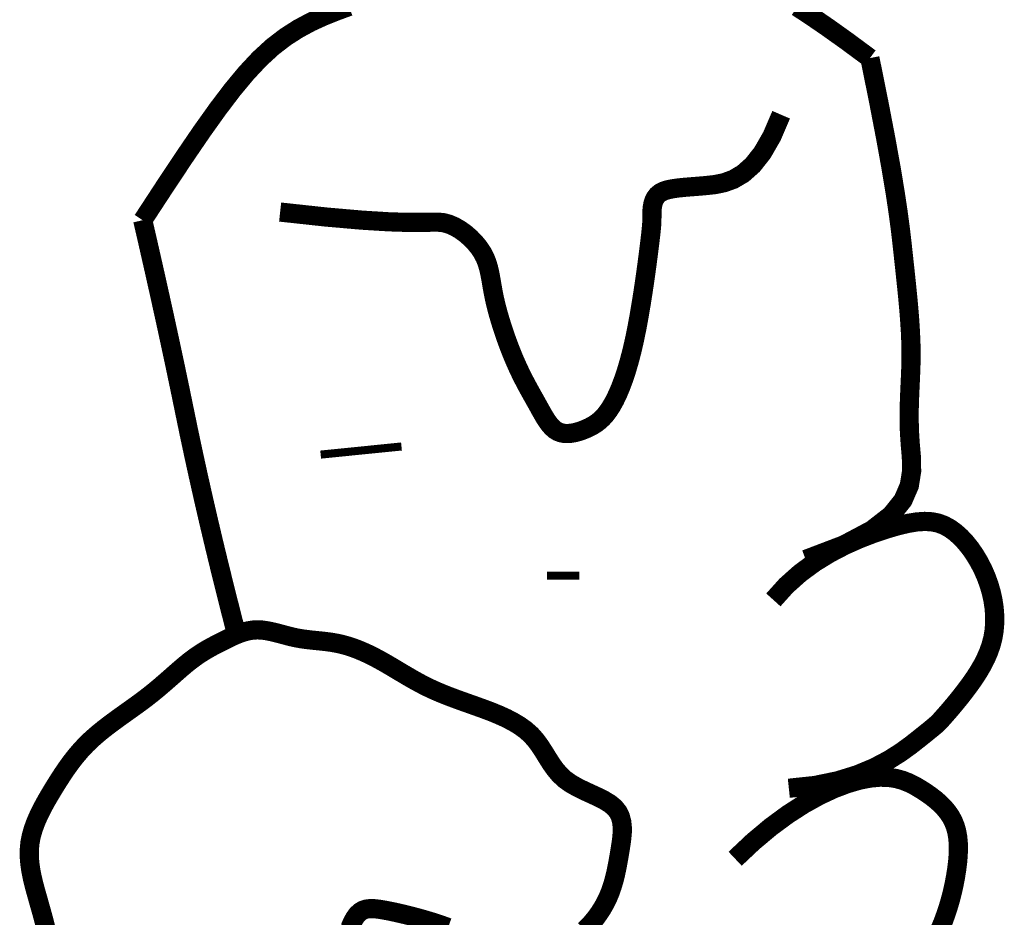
# Model space of a CAD drawing. Header units: inches. Extents: x -21.7 to 11.6, y 10.7 to 21.7.
# Tile 202 of 207: x -14.313 to -14.195, y 12.619 to 12.726. Entities that reach past the tile are written whole.
import ezdxf

# ---------------------------------------------------------------- set-up
doc = ezdxf.new("R2010")
doc.units = ezdxf.units.IN
doc.header["$MEASUREMENT"] = 0
doc.layers.add('FACE', color=160, linetype='Continuous')

msp = doc.modelspace()

# ---------------------------------------------------------------- linework, layer by layer
at = {"layer": 'FACE', "color": 7}
for points, const_width in [([(-14.29856572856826, 12.70231044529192), (-14.2959495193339, 12.70630698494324), (-14.2936035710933, 12.70983800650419), (-14.29148837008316, 12.7129364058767), (-14.28956440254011, 12.71563507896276), (-14.28779215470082, 12.71796692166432), (-14.28613211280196, 12.71996482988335), (-14.28454476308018, 12.7216616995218), (-14.28299059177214, 12.72309042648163), (-14.28143775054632, 12.72428427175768), (-14.27988505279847, 12.72527795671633), (-14.27833897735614, 12.72610656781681), (-14.27680600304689, 12.72680519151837), (-14.27529260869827, 12.72740891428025), (-14.27380527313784, 12.72795282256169)], 0.002302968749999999), ([(-14.22002444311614, 12.72790104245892), (-14.21833786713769, 12.72679610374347), (-14.21634002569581, 12.72542692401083), (-14.2140012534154, 12.72375821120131), (-14.21129188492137, 12.7217546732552)], 0.002302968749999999), ([(-14.21129188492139, 12.7217546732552), (-14.21023375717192, 12.71651665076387), (-14.20939672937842, 12.71216575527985), (-14.20874921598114, 12.70857926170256), (-14.20825963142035, 12.70563444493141), (-14.20789639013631, 12.70320857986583), (-14.20762790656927, 12.70117894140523), (-14.20742259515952, 12.69942280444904), (-14.2072488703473, 12.69781744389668), (-14.20708128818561, 12.69626073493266), (-14.2069189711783, 12.69473295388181), (-14.20676718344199, 12.6932349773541), (-14.20663118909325, 12.69176768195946), (-14.20651625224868, 12.69033194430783), (-14.20642763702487, 12.68892864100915), (-14.20637060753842, 12.68755864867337), (-14.20635042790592, 12.68622284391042), (-14.20636904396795, 12.68491931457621), (-14.20641512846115, 12.68363499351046), (-14.20647403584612, 12.68235402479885), (-14.20653112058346, 12.68106055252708), (-14.20657173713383, 12.67973872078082), (-14.20658123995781, 12.67837267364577), (-14.20654498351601, 12.6769465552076), (-14.20644832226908, 12.675444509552), (-14.20631031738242, 12.67385619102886), (-14.20628485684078, 12.67219329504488), (-14.20655953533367, 12.67047302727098), (-14.20732194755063, 12.66871259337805), (-14.2087596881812, 12.66692919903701), (-14.2110603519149, 12.66514004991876), (-14.21441153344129, 12.66336235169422), (-14.21900082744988, 12.66161331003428)], 0.002302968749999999), ([(-14.28207578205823, 12.70328960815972), (-14.27656646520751, 12.70269333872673), (-14.27228780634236, 12.70231994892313), (-14.26906073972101, 12.70212027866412), (-14.2667061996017, 12.7020451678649), (-14.26504512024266, 12.70204545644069), (-14.26389843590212, 12.7020719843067), (-14.2630870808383, 12.70207559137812), (-14.26243198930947, 12.70200711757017), (-14.26178630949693, 12.70182812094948), (-14.26113204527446, 12.70154303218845), (-14.26048341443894, 12.70116700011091), (-14.25985463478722, 12.70071517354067), (-14.25925992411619, 12.70020270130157), (-14.25871350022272, 12.69964473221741), (-14.25822958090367, 12.69905641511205), (-14.25782238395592, 12.69845289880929), (-14.25750091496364, 12.69784554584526), (-14.2572533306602, 12.69723057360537), (-14.25706257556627, 12.6966004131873), (-14.25691159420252, 12.69594749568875), (-14.25678333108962, 12.69526425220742), (-14.25666073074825, 12.694543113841), (-14.25652673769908, 12.6937765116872), (-14.25636429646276, 12.6929568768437), (-14.25616014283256, 12.69208042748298), (-14.25591617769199, 12.69115853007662), (-14.25563809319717, 12.69020633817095), (-14.25533158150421, 12.68923900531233), (-14.25500233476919, 12.6882716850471), (-14.25465604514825, 12.68731953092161), (-14.25429840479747, 12.68639769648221), (-14.25393510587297, 12.68552133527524), (-14.25357120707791, 12.68470212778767), (-14.25320923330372, 12.68393786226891), (-14.25285107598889, 12.68322285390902), (-14.2524986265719, 12.68255141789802), (-14.25215377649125, 12.68191786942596), (-14.25181841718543, 12.68131652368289), (-14.25149444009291, 12.68074169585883), (-14.25118373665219, 12.68018770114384), (-14.25088693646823, 12.67965106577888), (-14.25059962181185, 12.67913716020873), (-14.25031611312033, 12.67865356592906), (-14.25003073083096, 12.67820786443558), (-14.24973779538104, 12.67780763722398), (-14.24943162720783, 12.67746046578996), (-14.24910654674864, 12.67717393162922), (-14.24875687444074, 12.67695561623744), (-14.248378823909, 12.6768105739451), (-14.24797618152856, 12.67673375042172), (-14.24755462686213, 12.67671756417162), (-14.24711983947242, 12.6767544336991), (-14.24667749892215, 12.67683677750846), (-14.24623328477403, 12.676957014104), (-14.24579287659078, 12.67710756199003), (-14.2453619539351, 12.67728083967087), (-14.24494493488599, 12.67747210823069), (-14.24454119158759, 12.67768799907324), (-14.24414883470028, 12.67793798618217), (-14.24376597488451, 12.67823154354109), (-14.24339072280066, 12.67857814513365), (-14.24302118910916, 12.67898726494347), (-14.2426554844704, 12.6794683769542), (-14.24229171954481, 12.68003095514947), (-14.24192863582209, 12.68068321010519), (-14.24156749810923, 12.68142829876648), (-14.24121020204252, 12.68226811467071), (-14.24085864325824, 12.68320455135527), (-14.24051471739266, 12.68423950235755), (-14.24018032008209, 12.68537486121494), (-14.2398573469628, 12.68661252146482), (-14.23954769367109, 12.68795437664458), (-14.23925325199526, 12.68939537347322), (-14.23897589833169, 12.6909026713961), (-14.23871750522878, 12.6924364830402), (-14.23847994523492, 12.6939570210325), (-14.23826509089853, 12.69542449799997), (-14.238074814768, 12.6967991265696), (-14.23791098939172, 12.69804111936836), (-14.23777548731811, 12.69911068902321), (-14.23766924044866, 12.69998004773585), (-14.23758941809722, 12.70066940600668), (-14.23753224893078, 12.70121097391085), (-14.2374939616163, 12.70163696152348), (-14.23747078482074, 12.70197957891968), (-14.23745894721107, 12.70227103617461), (-14.23745467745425, 12.70254354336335), (-14.23745420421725, 12.70282931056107), (-14.23745248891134, 12.70315297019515), (-14.23743942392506, 12.70350884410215), (-14.23740363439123, 12.70388367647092), (-14.23733374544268, 12.70426421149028), (-14.23721838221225, 12.70463719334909), (-14.23704616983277, 12.70498936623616), (-14.23680573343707, 12.70530747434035), (-14.23648569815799, 12.7055782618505), (-14.23607705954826, 12.70579241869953), (-14.23558029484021, 12.70595641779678), (-14.23499825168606, 12.70608067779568), (-14.23433377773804, 12.70617561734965), (-14.23358972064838, 12.70625165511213), (-14.23276892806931, 12.70631920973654), (-14.23187424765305, 12.70638869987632), (-14.23090852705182, 12.70647054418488), (-14.22987651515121, 12.70658715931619), (-14.2287905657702, 12.70680895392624), (-14.22766493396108, 12.70721833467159), (-14.22651387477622, 12.70789770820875), (-14.22535164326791, 12.70892948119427), (-14.22419249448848, 12.71039606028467), (-14.22305068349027, 12.71237985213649), (-14.22194046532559, 12.71496326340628)], 0.002302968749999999), ([(-14.28729613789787, 12.65259943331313), (-14.28730219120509, 12.65262263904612), (-14.2880020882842, 12.65535091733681), (-14.28869751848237, 12.6581072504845), (-14.28938003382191, 12.66086472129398), (-14.29004118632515, 12.66359641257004), (-14.2906809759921, 12.66630232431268), (-14.29129940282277, 12.6689824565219), (-14.29189646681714, 12.67163680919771), (-14.2924721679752, 12.67426538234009), (-14.29302650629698, 12.67686817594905), (-14.29355948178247, 12.6794451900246), (-14.29409471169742, 12.68204606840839), (-14.29465581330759, 12.68472045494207), (-14.29524278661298, 12.68746834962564), (-14.29585563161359, 12.69028975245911), (-14.29649434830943, 12.69318466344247), (-14.29715893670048, 12.69615308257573), (-14.29784939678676, 12.69919500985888), (-14.29856572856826, 12.70231044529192)], 0.002302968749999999), ([(-14.27720952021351, 12.6741914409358), (-14.26750977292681, 12.67516684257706)], 0.0009694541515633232), ([(-14.2228782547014, 12.65676101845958), (-14.2213407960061, 12.6584693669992), (-14.21966680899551, 12.65996465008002), (-14.21790177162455, 12.66126105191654), (-14.2160911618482, 12.66237275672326), (-14.2142804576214, 12.66331394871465), (-14.21251513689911, 12.66409881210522), (-14.2108406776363, 12.66474153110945), (-14.2093025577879, 12.66525628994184), (-14.20793520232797, 12.66565506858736), (-14.20672882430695, 12.66594103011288), (-14.20566258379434, 12.66611513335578), (-14.20471564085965, 12.66617833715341), (-14.20386715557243, 12.66613160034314), (-14.20309628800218, 12.66597588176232), (-14.20238219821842, 12.66571214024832), (-14.20170404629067, 12.66534133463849), (-14.20104541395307, 12.66486615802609), (-14.2004075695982, 12.66429624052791), (-14.19979620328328, 12.66364294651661), (-14.19921700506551, 12.66291764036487), (-14.19867566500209, 12.66213168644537), (-14.19817787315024, 12.66129644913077), (-14.19772931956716, 12.66042329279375), (-14.19733569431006, 12.65952358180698), (-14.19700206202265, 12.6586076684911), (-14.19673098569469, 12.65768185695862), (-14.19652440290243, 12.65675143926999), (-14.19638425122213, 12.65582170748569), (-14.19631246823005, 12.65489795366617), (-14.19631099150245, 12.65398546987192), (-14.19638175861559, 12.65308954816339), (-14.19652670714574, 12.65221548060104), (-14.19674576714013, 12.65136775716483), (-14.19703083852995, 12.65054765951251), (-14.19737181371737, 12.64975566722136), (-14.19775858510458, 12.64899225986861), (-14.19818104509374, 12.64825791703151), (-14.19862908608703, 12.64755311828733), (-14.19909260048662, 12.64687834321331), (-14.19956148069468, 12.64623407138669), (-14.20002623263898, 12.64562137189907), (-14.20047981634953, 12.64504367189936), (-14.20091580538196, 12.6445049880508), (-14.20132777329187, 12.64400933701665), (-14.20170929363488, 12.64356073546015), (-14.2020539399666, 12.64316320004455), (-14.20235528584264, 12.64282074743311), (-14.20260690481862, 12.64253739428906), (-14.20280899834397, 12.64231166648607), (-14.20298827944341, 12.64212012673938), (-14.20317808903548, 12.64193384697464), (-14.20341176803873, 12.64172389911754), (-14.2037226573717, 12.6414613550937), (-14.20414409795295, 12.64111728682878), (-14.204709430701, 12.64066276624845), (-14.20545199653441, 12.64006886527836), (-14.2064036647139, 12.63932098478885), (-14.20759041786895, 12.63846184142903), (-14.20903676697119, 12.63754848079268), (-14.21076722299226, 12.63663794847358), (-14.21280629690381, 12.63578729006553), (-14.2151784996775, 12.63505355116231), (-14.21790834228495, 12.6344937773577), (-14.22102033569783, 12.6341650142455)], 0.002302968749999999), ([(-14.25004066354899, 12.65965605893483), (-14.24616054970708, 12.65965820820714)], 0.0009694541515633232), ([(-14.3101792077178, 12.61732545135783), (-14.31041053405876, 12.6182325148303), (-14.3106475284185, 12.61911115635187), (-14.31088830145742, 12.61997084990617), (-14.31113096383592, 12.62082106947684), (-14.31137204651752, 12.62166971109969), (-14.3116017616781, 12.62251835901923), (-14.31180874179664, 12.62336701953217), (-14.31198161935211, 12.6242156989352), (-14.3121090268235, 12.625064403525), (-14.31217959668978, 12.6259131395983), (-14.31218196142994, 12.62676191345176), (-14.31210475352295, 12.62761073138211), (-14.31194039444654, 12.62845928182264), (-14.31169646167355, 12.62930598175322), (-14.31138432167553, 12.6301489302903), (-14.31101534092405, 12.63098622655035), (-14.31060088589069, 12.63181596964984), (-14.31015232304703, 12.63263625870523), (-14.30968101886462, 12.63344519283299), (-14.30919833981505, 12.6342408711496), (-14.30871249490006, 12.63502171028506), (-14.30821906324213, 12.63578739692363), (-14.3077104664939, 12.63653793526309), (-14.30717912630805, 12.63727332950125), (-14.3066174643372, 12.63799358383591), (-14.30601790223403, 12.63869870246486), (-14.30537286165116, 12.63938868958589), (-14.30467476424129, 12.64006354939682), (-14.30391950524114, 12.64072359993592), (-14.30311687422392, 12.64137041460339), (-14.30228013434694, 12.64200588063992), (-14.30142254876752, 12.64263188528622), (-14.30055738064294, 12.64325031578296), (-14.29969789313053, 12.64386305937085), (-14.2988573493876, 12.64447200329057), (-14.29804901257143, 12.64507903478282), (-14.29728330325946, 12.64568477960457), (-14.29655927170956, 12.64628481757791), (-14.29587312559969, 12.64687346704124), (-14.29522107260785, 12.64744504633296), (-14.29459932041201, 12.64799387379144), (-14.29400407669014, 12.64851426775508), (-14.29343154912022, 12.64900054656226), (-14.29287794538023, 12.64944702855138), (-14.29233978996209, 12.64984992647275), (-14.29181487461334, 12.65021303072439), (-14.29130130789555, 12.65054202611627), (-14.2907971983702, 12.65084259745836), (-14.2903006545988, 12.65112042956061), (-14.28980978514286, 12.65138120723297), (-14.28932269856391, 12.65163061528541), (-14.28883750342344, 12.6518743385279), (-14.28835230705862, 12.65211585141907), (-14.28786521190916, 12.65234978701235), (-14.28737431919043, 12.65256856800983), (-14.2868777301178, 12.65276461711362), (-14.28637354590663, 12.65293035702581), (-14.28585986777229, 12.65305821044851), (-14.28533479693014, 12.65314060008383), (-14.28479643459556, 12.65316994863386), (-14.28424351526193, 12.65314183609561), (-14.28367730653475, 12.65306447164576), (-14.28309970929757, 12.65294922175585), (-14.28251262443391, 12.65280745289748), (-14.28191795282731, 12.65265053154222), (-14.28131759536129, 12.65248982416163), (-14.28071345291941, 12.65233669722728), (-14.28010742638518, 12.65220251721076), (-14.27950109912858, 12.6520954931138), (-14.27889478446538, 12.65201120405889), (-14.27828847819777, 12.65194207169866), (-14.27768217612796, 12.6518805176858), (-14.27707587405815, 12.65181896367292), (-14.27646956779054, 12.6517498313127), (-14.27586325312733, 12.65166554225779), (-14.27525692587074, 12.65155851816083), (-14.27465026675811, 12.65142244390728), (-14.27404169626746, 12.65125605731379), (-14.27342931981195, 12.65105935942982), (-14.27281124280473, 12.65083235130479), (-14.27218557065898, 12.65057503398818), (-14.27155040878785, 12.65028740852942), (-14.27090386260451, 12.64996947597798), (-14.27024403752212, 12.64962123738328), (-14.26956967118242, 12.64924395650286), (-14.26888203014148, 12.64884394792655), (-14.26818301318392, 12.64842878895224), (-14.26747451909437, 12.64800605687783), (-14.26675844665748, 12.64758332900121), (-14.26603669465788, 12.6471681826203), (-14.2653111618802, 12.64676819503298), (-14.26458374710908, 12.64639094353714), (-14.26385540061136, 12.64604179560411), (-14.26312327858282, 12.64571727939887), (-14.26238358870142, 12.64541171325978), (-14.26163253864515, 12.64511941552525), (-14.26086633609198, 12.64483470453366), (-14.26008118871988, 12.64455189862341), (-14.25927330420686, 12.64426531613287), (-14.25843889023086, 12.64396927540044), (-14.25757731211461, 12.64365809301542), (-14.25670056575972, 12.64332607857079), (-14.25582380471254, 12.64296753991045), (-14.25496218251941, 12.64257678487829), (-14.2541308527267, 12.64214812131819), (-14.25334496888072, 12.64167585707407), (-14.25261968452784, 12.6411542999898), (-14.25197015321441, 12.64057775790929), (-14.25140489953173, 12.63994433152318), (-14.25090593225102, 12.63926729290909), (-14.25044863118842, 12.6385637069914), (-14.2500083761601, 12.63785063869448), (-14.24956054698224, 12.63714515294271), (-14.24908052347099, 12.63646431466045), (-14.24854368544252, 12.63582518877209), (-14.24792541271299, 12.63524484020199), (-14.24721055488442, 12.63473464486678), (-14.24642184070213, 12.63428322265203), (-14.24559146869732, 12.63387350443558), (-14.24475163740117, 12.63348842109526), (-14.24393454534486, 12.63311090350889), (-14.24317239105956, 12.63272388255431), (-14.24249737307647, 12.63231028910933), (-14.24194168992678, 12.6318530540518), (-14.24152901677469, 12.63133921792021), (-14.24124893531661, 12.63077225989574), (-14.24108250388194, 12.63015976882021), (-14.24101078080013, 12.62950933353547), (-14.24101482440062, 12.62882854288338), (-14.2410756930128, 12.62812498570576), (-14.24117444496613, 12.62740625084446), (-14.24129213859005, 12.62667992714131), (-14.24141393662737, 12.62595265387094), (-14.24154141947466, 12.62522727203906), (-14.24168027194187, 12.62450567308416), (-14.24183617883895, 12.62378974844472), (-14.24201482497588, 12.62308138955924), (-14.24222189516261, 12.6223824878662), (-14.2424630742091, 12.6216949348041), (-14.24274404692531, 12.62102062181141), (-14.24306828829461, 12.62036238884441), (-14.24343043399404, 12.61972686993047), (-14.24382290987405, 12.61912164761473), (-14.2442381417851, 12.61855430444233), (-14.24466855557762, 12.61803242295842), (-14.24510657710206, 12.61756358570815), (-14.2455446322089, 12.61715537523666)], 0.002302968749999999), ([(-14.22746396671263, 12.62570655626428), (-14.22529754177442, 12.62774992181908), (-14.223188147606, 12.62951452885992), (-14.22115069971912, 12.63101615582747), (-14.21920011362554, 12.63227058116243), (-14.21735130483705, 12.63329358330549), (-14.21561918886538, 12.63410094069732), (-14.2140186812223, 12.63470843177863), (-14.21256469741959, 12.6351318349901), (-14.21126675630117, 12.63538749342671), (-14.21011279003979, 12.63549400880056), (-14.20908533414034, 12.63547054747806), (-14.20816692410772, 12.63533627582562), (-14.20734009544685, 12.63511036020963), (-14.20658738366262, 12.6348119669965), (-14.20589132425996, 12.63446026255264), (-14.20523445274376, 12.63407441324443), (-14.20460321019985, 12.633669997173), (-14.20399966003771, 12.63324823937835), (-14.20342977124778, 12.63280677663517), (-14.20289951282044, 12.6323432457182), (-14.20241485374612, 12.63185528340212), (-14.20198176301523, 12.63134052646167), (-14.20160620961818, 12.63079661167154), (-14.20129416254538, 12.63022117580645), (-14.20104977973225, 12.62961232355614), (-14.20086997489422, 12.62897003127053), (-14.20074985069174, 12.6282947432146), (-14.20068450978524, 12.62758690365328), (-14.20066905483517, 12.62684695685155), (-14.20069858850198, 12.62607534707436), (-14.20076821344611, 12.62527251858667), (-14.20087303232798, 12.62443891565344), (-14.20100915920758, 12.62357586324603), (-14.20117675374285, 12.62268820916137), (-14.20137698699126, 12.62178168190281), (-14.20161103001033, 12.62086200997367), (-14.2018800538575, 12.6199349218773), (-14.20218522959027, 12.61900614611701), (-14.20252772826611, 12.61808141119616), (-14.2029087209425, 12.61716644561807)], 0.002302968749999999), ([(-14.26191529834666, 12.6174582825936), (-14.26257411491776, 12.61769600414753), (-14.26327461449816, 12.61793749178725), (-14.26402974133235, 12.61817894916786), (-14.26482844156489, 12.61841659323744), (-14.26565366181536, 12.61864664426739), (-14.26648834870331, 12.61886532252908), (-14.26731544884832, 12.61906884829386), (-14.26811790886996, 12.61925344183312), (-14.26887867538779, 12.61941532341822), (-14.26958069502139, 12.61955071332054), (-14.27021101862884, 12.61965456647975), (-14.27077311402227, 12.61971677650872), (-14.27127455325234, 12.61972597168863), (-14.2717229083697, 12.61967078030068), (-14.272125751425, 12.61953983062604), (-14.2724906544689, 12.61932175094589), (-14.27282518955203, 12.61900516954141), (-14.27313692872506, 12.61857871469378), (-14.27343234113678, 12.61803512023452), (-14.27371348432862, 12.61738354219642)], 0.002302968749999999)]:
    msp.add_lwpolyline(points, dxfattribs=dict(at, const_width=const_width))

doc.saveas('drawing.dxf')
